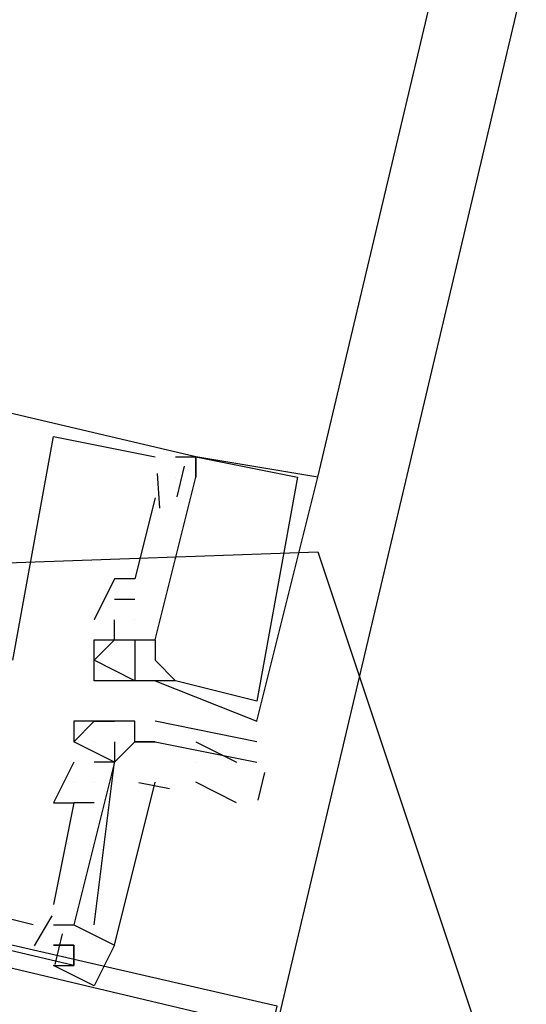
# Model space of a CAD drawing. Header units: feet. Extents: x -79 to 198, y -22 to 181.
# Tile 136 of 256: x 118.124 to 118.457, y 76.112 to 76.758. Entities that reach past the tile are written whole.
import ezdxf

# ---------------------------------------------------------------- set-up
doc = ezdxf.new("R2010")
doc.units = ezdxf.units.FT
doc.layers.add('A-AREA-UNIDAD', color=30, linetype='CONTINUOUS')
doc.layers.add('A-LINEA', color=7, linetype='CONTINUOUS')

msp = doc.modelspace()

# ---------------------------------------------------------------- linework, layer by layer
at = {"layer": 'A-AREA-UNIDAD'}
msp.add_lwpolyline([(104.672, 79.36), (117.312, 76.3733), (118.32, 76.4089), (118.48, 75.9289), (129.568, 73.3689), (129.68, 73.12), (130.56, 76.0889), (131.968, 79.2889)], dxfattribs=at)
at = {"layer": 'A-LINEA'}
for p, q in [((121.84, 91.1111), (114.56, 60.2978)), ((118.32, 76.4578), (119.96, 83.3911)), ((118.1467, 76.4844), (118.1467, 76.4844)), ((118.1467, 76.4844), (118.1467, 76.4844)), ((118.1467, 76.4844), (118.1467, 76.4844)), ((118.2133, 76.4711), (118.2133, 76.4711)), ((118.2133, 76.4711), (118.2133, 76.4711)), ((118.2133, 76.4711), (118.2133, 76.4711)), ((118.2267, 76.4711), (118.2267, 76.4711)), ((118.2267, 76.4711), (118.2267, 76.4711)), ((118.2267, 76.4711), (118.2267, 76.4711)), ((118.24, 76.4711), (118.24, 76.4711)), ((118.24, 76.4711), (118.24, 76.4711)), ((118.24, 76.4711), (118.24, 76.4711)), ((118.24, 76.4711), (118.24, 76.4711)), ((118.24, 76.4711), (118.24, 76.4711)), ((118.24, 76.4711), (118.24, 76.4711)), ((118.24, 76.4711), (118.24, 76.4711)), ((118.24, 76.4711), (118.24, 76.4711)), ((118.24, 76.4711), (118.24, 76.4711)), ((118.2323, 76.4651), (118.2276, 76.445)), ((118.2323, 76.4651), (118.2276, 76.445)), ((118.2323, 76.4651), (118.2276, 76.445)), ((118.2146, 76.4602), (118.2162, 76.4376)), ((118.2146, 76.4602), (118.2162, 76.4376)), ((118.2146, 76.4602), (118.2162, 76.4376)), ((118.2267, 76.4578), (118.2267, 76.4578)), ((118.2267, 76.4578), (118.2267, 76.4578)), ((118.2267, 76.4578), (118.2267, 76.4578)), ((118.2267, 76.4578), (118.2267, 76.4578)), ((118.2267, 76.4578), (118.2267, 76.4578)), ((118.2267, 76.4578), (118.2267, 76.4578)), ((118.24, 76.4578), (118.24, 76.4578)), ((118.24, 76.4578), (118.24, 76.4578)), ((118.24, 76.4578), (118.24, 76.4578)), ((118.24, 76.4578), (118.24, 76.4578)), ((118.24, 76.4578), (118.24, 76.4578)), ((118.24, 76.4578), (118.24, 76.4578)), ((118.3067, 76.4578), (118.3067, 76.4578)), ((118.3067, 76.4578), (118.3067, 76.4578)), ((118.3067, 76.4578), (118.3067, 76.4578)), ((118.32, 76.4578), (118.32, 76.4578)), ((118.32, 76.4578), (118.32, 76.4578)), ((118.32, 76.4578), (118.32, 76.4578)), ((118.2133, 76.4444), (118.2133, 76.4444)), ((118.2133, 76.4444), (118.2133, 76.4444)), ((118.2133, 76.4444), (118.2133, 76.4444)), ((118.1867, 76.3911), (118.1867, 76.3911)), ((118.1867, 76.3911), (118.1867, 76.3911)), ((118.1867, 76.3911), (118.1867, 76.3911)), ((118.2, 76.3911), (118.2, 76.3911)), ((118.2, 76.3911), (118.2, 76.3911)), ((118.2, 76.3911), (118.2, 76.3911)), ((118.1867, 76.3778), (118.2, 76.3778)), ((118.1867, 76.3778), (118.1867, 76.3778)), ((118.1867, 76.3778), (118.2, 76.3778)), ((118.1867, 76.3778), (118.1867, 76.3778)), ((118.1867, 76.3778), (118.2, 76.3778)), ((118.1867, 76.3778), (118.1867, 76.3778)), ((118.2, 76.3778), (118.2, 76.3778)), ((118.2, 76.3778), (118.2, 76.3778)), ((118.2, 76.3778), (118.2, 76.3778)), ((118.1733, 76.3644), (118.1733, 76.3644)), ((118.1733, 76.3644), (118.1733, 76.3644)), ((118.1733, 76.3644), (118.1733, 76.3644)), ((118.1867, 76.3644), (118.1867, 76.3644)), ((118.1867, 76.3644), (118.1867, 76.3644)), ((118.1867, 76.3644), (118.1867, 76.3644)), ((118.2, 76.3644), (118.2, 76.3644)), ((118.2, 76.3644), (118.2, 76.3644)), ((118.2, 76.3644), (118.2, 76.3644)), ((118.2, 76.3644), (118.2, 76.3644)), ((118.2, 76.3644), (118.2, 76.3644)), ((118.2, 76.3644), (118.2, 76.3644)), ((118.1733, 76.3511), (118.1733, 76.3511)), ((118.1733, 76.3511), (118.1733, 76.3511)), ((118.1733, 76.3511), (118.1733, 76.3511)), ((118.1733, 76.3511), (118.1733, 76.3511)), ((118.1733, 76.3511), (118.1733, 76.3511)), ((118.1733, 76.3511), (118.1733, 76.3511)), ((118.1867, 76.3511), (118.1867, 76.3511)), ((118.1867, 76.3511), (118.1867, 76.3511)), ((118.1867, 76.3511), (118.1867, 76.3511)), ((118.1867, 76.3511), (118.1867, 76.3511)), ((118.1867, 76.3511), (118.1867, 76.3511)), ((118.1867, 76.3511), (118.1867, 76.3511)), ((118.1867, 76.3511), (118.1867, 76.3511)), ((118.1867, 76.3511), (118.1867, 76.3511)), ((118.1867, 76.3511), (118.1867, 76.3511)), ((118.2, 76.3511), (118.2, 76.3511)), ((118.2, 76.3511), (118.2, 76.3511)), ((118.2, 76.3511), (118.2, 76.3511)), ((118.2, 76.3511), (118.2, 76.3511)), ((118.2, 76.3511), (118.2, 76.3511)), ((118.2, 76.3511), (118.2, 76.3511)), ((118.2, 76.3511), (118.2, 76.3511)), ((118.2, 76.3511), (118.2, 76.3511)), ((118.2, 76.3511), (118.2, 76.3511)), ((118.2133, 76.3511), (118.2133, 76.3511)), ((118.2133, 76.3511), (118.2133, 76.3511)), ((118.2133, 76.3511), (118.2133, 76.3511)), ((118.2133, 76.3511), (118.2133, 76.3511)), ((118.2133, 76.3511), (118.2133, 76.3511)), ((118.2133, 76.3511), (118.2133, 76.3511)), ((118.1733, 76.3378), (118.1733, 76.3378)), ((118.1733, 76.3378), (118.1733, 76.3378)), ((118.1733, 76.3378), (118.1733, 76.3378)), ((118.2133, 76.3378), (118.2133, 76.3378)), ((118.2133, 76.3378), (118.2133, 76.3378)), ((118.2133, 76.3378), (118.2133, 76.3378)), ((118.1733, 76.3244), (118.1733, 76.3244)), ((118.1733, 76.3244), (118.1733, 76.3244)), ((118.1733, 76.3244), (118.1733, 76.3244)), ((118.1867, 76.3244), (118.1867, 76.3244)), ((118.1867, 76.3244), (118.1867, 76.3244)), ((118.1867, 76.3244), (118.1867, 76.3244)), ((118.2, 76.3244), (118.2, 76.3244)), ((118.2, 76.3244), (118.2, 76.3244)), ((118.2, 76.3244), (118.2, 76.3244)), ((118.2, 76.3244), (118.2, 76.3244)), ((118.2, 76.3244), (118.2, 76.3244)), ((118.2, 76.3244), (118.2, 76.3244)), ((118.2, 76.3244), (118.2, 76.3244)), ((118.2, 76.3244), (118.2, 76.3244)), ((118.2, 76.3244), (118.2, 76.3244)), ((118.2133, 76.3244), (118.2133, 76.3244)), ((118.2133, 76.3244), (118.2133, 76.3244)), ((118.2133, 76.3244), (118.2133, 76.3244)), ((118.2133, 76.3244), (118.2133, 76.3244)), ((118.2133, 76.3244), (118.2133, 76.3244)), ((118.2133, 76.3244), (118.2133, 76.3244)), ((118.2133, 76.3244), (118.2133, 76.3244)), ((118.2133, 76.3244), (118.2133, 76.3244)), ((118.2133, 76.3244), (118.2133, 76.3244)), ((118.2267, 76.3244), (118.2267, 76.3244)), ((118.2267, 76.3244), (118.2267, 76.3244)), ((118.2267, 76.3244), (118.2267, 76.3244)), ((118.2267, 76.3244), (118.2267, 76.3244)), ((118.2267, 76.3244), (118.2267, 76.3244)), ((118.2267, 76.3244), (118.2267, 76.3244)), ((118.28, 76.3111), (118.28, 76.3111)), ((118.28, 76.3111), (118.28, 76.3111)), ((118.28, 76.3111), (118.28, 76.3111)), ((118.16, 76.2978), (118.16, 76.2978)), ((118.1733, 76.2978), (118.1733, 76.2978)), ((118.1733, 76.2978), (118.1733, 76.2978)), ((118.1867, 76.2978), (118.1867, 76.2978)), ((118.1867, 76.2978), (118.1867, 76.2978)), ((118.2, 76.2978), (118.2, 76.2978)), ((118.28, 76.2844), (118.2133, 76.2978)), ((118.2133, 76.2978), (118.2133, 76.2978)), ((118.28, 76.2978), (118.28, 76.2978)), ((118.28, 76.2978), (118.28, 76.2978)), ((118.28, 76.2978), (118.28, 76.2978)), ((118.1867, 76.2711), (118.16, 76.2844)), ((118.16, 76.2844), (118.16, 76.2844)), ((118.16, 76.2844), (118.16, 76.2844)), ((118.1733, 76.2844), (118.1733, 76.2844)), ((118.1867, 76.2844), (118.1867, 76.2711)), ((118.1867, 76.2844), (118.1867, 76.2844)), ((118.2, 76.2844), (118.2, 76.2844)), ((118.2, 76.2844), (118.2, 76.2844)), ((118.2, 76.2844), (118.2, 76.2844)), ((118.2133, 76.2844), (118.2133, 76.2844)), ((118.2133, 76.2844), (118.2133, 76.2844)), ((118.24, 76.2844), (118.2667, 76.2711)), ((118.28, 76.2844), (118.28, 76.2844)), ((118.16, 76.2711), (118.1467, 76.2444)), ((118.16, 76.2711), (118.1467, 76.2444)), ((118.16, 76.2711), (118.1467, 76.2444)), ((118.16, 76.2711), (118.16, 76.2711)), ((118.16, 76.2711), (118.16, 76.2711)), ((118.16, 76.2711), (118.16, 76.2711)), ((118.16, 76.2711), (118.16, 76.2711)), ((118.1733, 76.2711), (118.1733, 76.2711)), ((118.1733, 76.2711), (118.1733, 76.2711)), ((118.1733, 76.2711), (118.1733, 76.2711)), ((118.1733, 76.2711), (118.1733, 76.2711)), ((118.1733, 76.2711), (118.1733, 76.2711)), ((118.1867, 76.2711), (118.1867, 76.2711)), ((118.1867, 76.2711), (118.1867, 76.2711)), ((118.1867, 76.2711), (118.1867, 76.2711)), ((118.1867, 76.2711), (118.1867, 76.2711)), ((118.1867, 76.2711), (118.1867, 76.2711)), ((118.24, 76.2711), (118.24, 76.2711)), ((118.28, 76.2711), (118.28, 76.2711)), ((118.285, 76.2643), (118.2807, 76.246)), ((118.16, 76.2578), (118.16, 76.2578)), ((118.16, 76.2578), (118.16, 76.2578)), ((118.16, 76.2578), (118.16, 76.2578)), ((118.16, 76.2578), (118.16, 76.2578)), ((118.16, 76.2578), (118.16, 76.2578)), ((118.16, 76.2578), (118.16, 76.2578)), ((118.1733, 76.2578), (118.1733, 76.2578)), ((118.1733, 76.2578), (118.1733, 76.2578)), ((118.1733, 76.2578), (118.1733, 76.2578)), ((118.1733, 76.2578), (118.1733, 76.2578)), ((118.1733, 76.2578), (118.1733, 76.2578)), ((118.1733, 76.2578), (118.1733, 76.2578)), ((118.2228, 76.2536), (118.2025, 76.2575)), ((118.2228, 76.2536), (118.2025, 76.2575)), ((118.2228, 76.2536), (118.2025, 76.2575)), ((118.2667, 76.2444), (118.24, 76.2578)), ((118.1467, 76.2444), (118.1467, 76.2444)), ((118.1467, 76.2444), (118.1467, 76.2444)), ((118.1467, 76.2444), (118.1467, 76.2444)), ((118.1733, 76.2444), (118.16, 76.2444)), ((118.16, 76.2444), (118.16, 76.2444)), ((118.16, 76.2444), (118.16, 76.2444)), ((118.1733, 76.2444), (118.16, 76.2444)), ((118.16, 76.2444), (118.16, 76.2444)), ((118.16, 76.2444), (118.16, 76.2444)), ((118.1733, 76.2444), (118.16, 76.2444)), ((118.16, 76.2444), (118.16, 76.2444)), ((118.16, 76.2444), (118.16, 76.2444)), ((118.1733, 76.2444), (118.1733, 76.2444)), ((118.1733, 76.2444), (118.1733, 76.2444)), ((118.1733, 76.2444), (118.1733, 76.2444)), ((118.1467, 76.1778), (118.1467, 76.1778)), ((118.1467, 76.1778), (118.1467, 76.1778)), ((118.1467, 76.1778), (118.1467, 76.1778)), ((118.1455, 76.1702), (118.1339, 76.1506)), ((118.1455, 76.1702), (118.1339, 76.1506)), ((118.1455, 76.1702), (118.1339, 76.1506)), ((118.1333, 76.1644), (118.1333, 76.1644)), ((118.1333, 76.1644), (118.1333, 76.1644)), ((118.1333, 76.1644), (118.1333, 76.1644)), ((118.1467, 76.1644), (118.16, 76.1644)), ((118.16, 76.1644), (118.16, 76.1644)), ((118.16, 76.1644), (118.16, 76.1644)), ((118.16, 76.1644), (118.16, 76.1644)), ((118.16, 76.1644), (118.16, 76.1644)), ((118.16, 76.1644), (118.16, 76.1644)), ((118.16, 76.1644), (118.16, 76.1644)), ((118.1733, 76.1644), (118.1733, 76.1644)), ((118.1733, 76.1644), (118.1733, 76.1644)), ((118.1733, 76.1644), (118.1733, 76.1644)), ((118.1523, 76.1584), (118.1476, 76.1384)), ((118.1523, 76.1584), (118.1476, 76.1384)), ((118.1523, 76.1584), (118.1476, 76.1384)), ((118.1467, 76.1511), (118.1467, 76.1511)), ((118.1467, 76.1511), (118.1467, 76.1511)), ((118.1467, 76.1511), (118.1467, 76.1511)), ((118.16, 76.1511), (118.16, 76.1511)), ((118.16, 76.1511), (118.16, 76.1511)), ((118.16, 76.1511), (118.16, 76.1511)), ((118.16, 76.1511), (118.16, 76.1511)), ((118.16, 76.1511), (118.16, 76.1511)), ((118.16, 76.1378), (118.16, 76.1378)), ((118.16, 76.1378), (118.16, 76.1378)), ((118.16, 76.1378), (118.16, 76.1378))]:
    msp.add_line(p, q, dxfattribs=at)
for points in [[(118.2267, 76.4711), (118.24, 76.4711), (117.56, 76.6311), (117.52, 76.4844)], [(118.2267, 76.4711), (118.24, 76.4711), (117.56, 76.6311), (117.52, 76.4844)], [(118.2267, 76.4711), (118.24, 76.4711), (117.56, 76.6311), (117.52, 76.4844)], [(118.1467, 76.1511), (118.16, 76.1511), (118.16, 76.1378), (117.48, 76.2978), (117.52, 76.4578), (117.5467, 76.4578), (117.56, 76.5244), (117.5733, 76.5244), (117.5867, 76.5244)], [(118.1467, 76.1511), (118.16, 76.1511), (118.16, 76.1378), (117.48, 76.2978), (117.52, 76.4578), (117.5467, 76.4578), (117.56, 76.5244), (117.5733, 76.5244), (117.5867, 76.5244)], [(118.1467, 76.1511), (118.16, 76.1511), (118.16, 76.1378), (117.48, 76.2978), (117.52, 76.4578), (117.5467, 76.4578), (117.56, 76.5244), (117.5733, 76.5244), (117.5867, 76.5244)], [(118.12, 76.3378), (118.1467, 76.4844), (118.2133, 76.4711)], [(118.12, 76.3378), (118.1467, 76.4844), (118.2133, 76.4711)], [(118.12, 76.3378), (118.1467, 76.4844), (118.2133, 76.4711)], [(118.2133, 76.3244), (118.28, 76.2978), (118.32, 76.4578), (118.32, 76.4578), (118.24, 76.4711), (118.24, 76.4578), (118.24, 76.4711), (118.3067, 76.4578), (118.3067, 76.4578), (118.28, 76.3111), (118.28, 76.3111), (118.2267, 76.3244), (118.2267, 76.3244), (118.2267, 76.3244), (118.2267, 76.3244), (118.2133, 76.3378)], [(118.2133, 76.3244), (118.28, 76.2978), (118.32, 76.4578), (118.32, 76.4578), (118.24, 76.4711), (118.24, 76.4578), (118.24, 76.4711), (118.3067, 76.4578), (118.3067, 76.4578), (118.28, 76.3111), (118.28, 76.3111), (118.2267, 76.3244), (118.2267, 76.3244), (118.2267, 76.3244), (118.2267, 76.3244), (118.2133, 76.3378)], [(118.2133, 76.3244), (118.28, 76.2978), (118.32, 76.4578), (118.32, 76.4578), (118.24, 76.4711), (118.24, 76.4578), (118.24, 76.4711), (118.3067, 76.4578), (118.3067, 76.4578), (118.28, 76.3111), (118.28, 76.3111), (118.2267, 76.3244), (118.2267, 76.3244), (118.2267, 76.3244), (118.2267, 76.3244), (118.2133, 76.3378)], [(118.2, 76.3511), (118.2133, 76.3511), (118.24, 76.4578)], [(118.2, 76.3511), (118.2133, 76.3511), (118.24, 76.4578)], [(118.2, 76.3511), (118.2133, 76.3511), (118.24, 76.4578)], [(118.2133, 76.4444), (118.2, 76.3911), (118.1867, 76.3911), (118.1733, 76.3644)], [(118.2133, 76.4444), (118.2, 76.3911), (118.1867, 76.3911), (118.1733, 76.3644)], [(118.2133, 76.4444), (118.2, 76.3911), (118.1867, 76.3911), (118.1733, 76.3644)], [(118.1733, 76.3511), (118.1867, 76.3511), (118.1867, 76.3644)], [(118.1733, 76.3511), (118.1867, 76.3511), (118.1867, 76.3644)], [(118.1733, 76.3511), (118.1867, 76.3511), (118.1867, 76.3644)], [(118.2, 76.3511), (118.2, 76.3244), (118.1733, 76.3378), (118.1867, 76.3511), (118.2, 76.3511)], [(118.2267, 76.3244), (118.2133, 76.3244), (118.2, 76.3244), (118.1867, 76.3244), (118.1733, 76.3244), (118.1733, 76.3511), (118.1867, 76.3511), (118.1867, 76.3511), (118.1867, 76.3511), (118.1867, 76.3511), (118.2, 76.3511), (118.2, 76.3511), (118.2133, 76.3511), (118.2133, 76.3378), (118.2133, 76.3378)], [(118.2, 76.3511), (118.2, 76.3244), (118.1733, 76.3378), (118.1867, 76.3511), (118.2, 76.3511)], [(118.2267, 76.3244), (118.2133, 76.3244), (118.2, 76.3244), (118.1867, 76.3244), (118.1733, 76.3244), (118.1733, 76.3511), (118.1867, 76.3511), (118.1867, 76.3511), (118.1867, 76.3511), (118.1867, 76.3511), (118.2, 76.3511), (118.2, 76.3511), (118.2133, 76.3511), (118.2133, 76.3378), (118.2133, 76.3378)], [(118.2, 76.3511), (118.2, 76.3244), (118.1733, 76.3378), (118.1867, 76.3511), (118.2, 76.3511)], [(118.2267, 76.3244), (118.2133, 76.3244), (118.2, 76.3244), (118.1867, 76.3244), (118.1733, 76.3244), (118.1733, 76.3511), (118.1867, 76.3511), (118.1867, 76.3511), (118.1867, 76.3511), (118.1867, 76.3511), (118.2, 76.3511), (118.2, 76.3511), (118.2133, 76.3511), (118.2133, 76.3378), (118.2133, 76.3378)], [(118.1333, 76.1644), (118.08, 76.1778), (118.1067, 76.3111), (118.1067, 76.3244)], [(118.1333, 76.1644), (118.08, 76.1778), (118.1067, 76.3111), (118.1067, 76.3244)], [(118.1333, 76.1644), (118.08, 76.1778), (118.1067, 76.3111), (118.1067, 76.3244)], [(117.2933, 75.4844), (118.1067, 75.2978), (118.2933, 76.1111), (117.48, 76.2978), (117.2933, 75.4844)], [(118.16, 76.2844), (118.1733, 76.2978), (118.1867, 76.2978)], [(118.2133, 76.2844), (118.2, 76.2844), (118.2, 76.2978), (118.1867, 76.2978), (118.1733, 76.2978), (118.16, 76.2978), (118.16, 76.2844)], [(117.3067, 75.4978), (118.0933, 75.3111), (118.28, 76.0978), (117.4933, 76.2844), (117.3067, 75.4978)], [(118.2, 76.2844), (118.2, 76.2844), (118.1867, 76.2711), (118.1867, 76.2711), (118.1867, 76.2711), (118.1867, 76.2711)], [(118.2, 76.2844), (118.2133, 76.2844), (118.2133, 76.2844), (118.2133, 76.2844), (118.2133, 76.2844), (118.28, 76.2711), (118.28, 76.2711), (118.28, 76.2711)], [(118.16, 76.2711), (118.16, 76.2711), (118.16, 76.2711), (118.16, 76.2711), (118.16, 76.2711), (118.16, 76.2711)], [(118.1867, 76.2711), (118.16, 76.1644), (118.1867, 76.1511), (118.2133, 76.2578)], [(118.1867, 76.2711), (118.16, 76.1644), (118.1867, 76.1511), (118.2133, 76.2578)], [(118.1867, 76.2711), (118.16, 76.1644), (118.1867, 76.1511), (118.2133, 76.2578)], [(118.1733, 76.1644), (118.1867, 76.2711), (118.1733, 76.2711)], [(118.1733, 76.1644), (118.1867, 76.2711), (118.1733, 76.2711)], [(118.1733, 76.1644), (118.1867, 76.2711), (118.1733, 76.2711)], [(118.1467, 76.2444), (118.16, 76.2444), (118.1467, 76.1778)], [(118.1467, 76.2444), (118.16, 76.2444), (118.1467, 76.1778)], [(118.1467, 76.2444), (118.16, 76.2444), (118.1467, 76.1778)], [(118.16, 76.1644), (118.1867, 76.1511), (118.1733, 76.1244), (118.1467, 76.1378), (118.16, 76.1378)], [(118.16, 76.1378), (118.16, 76.1511), (118.1467, 76.1511)]]:
    msp.add_lwpolyline(points, dxfattribs=at)

doc.saveas('drawing.dxf')
